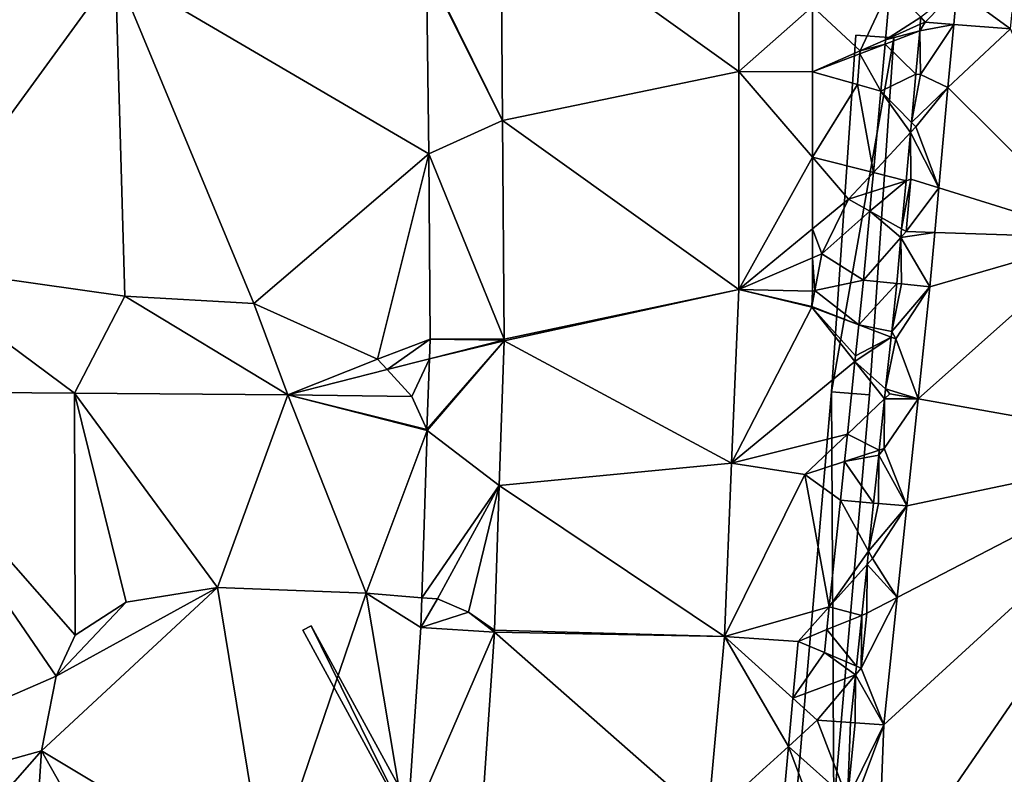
# Model space of a CAD drawing. Header units: inches. Extents: x 573046 to 573309, y 6670408 to 6670677.
# Tile 81 of 111: x 573178 to 573199, y 6670602 to 6670618. Entities that reach past the tile are written whole.
import ezdxf

# ---------------------------------------------------------------- set-up
doc = ezdxf.new("R2010")
doc.units = ezdxf.units.IN
doc.header["$MEASUREMENT"] = 0
for name, color, linetype in [('Objekter_Gjerde', 10, 'Continuous'), ('Objekter_Hekk', 10, 'Continuous'), ('Objekter_Mur', 10, 'Continuous'), ('Terreng_ortofoto', 10, 'Continuous'), ('Veg', 10, 'Continuous')]:
    doc.layers.add(name, color=color, linetype=linetype)

msp = doc.modelspace()

# ---------------------------------------------------------------- linework, layer by layer
at = {"layer": 'Terreng_ortofoto'}
for points in [[(573193.08, 6670621.73, 218.32), (573188.08, 6670620.73, 218.13), (573193.08, 6670617.145, 217.89)], [(573193.08, 6670621.73, 218.32), (573193.08, 6670617.145, 217.89), (573194.63, 6670618.508, 217.609)], [(573199.127, 6670621.469, 216.885), (573197.664, 6670618.864, 216.87), (573198.788, 6670618.036, 216.865)], [(573188.08, 6670620.73, 218.13), (573186.541, 6670619.305, 218), (573188.115, 6670616.115, 217.645)], [(573188.08, 6670620.73, 218.13), (573188.115, 6670616.115, 217.645), (573193.08, 6670617.145, 217.89)], [(573176.17, 6670620.16, 218), (573175.48, 6670613.09, 217), (573179.99, 6670619.27, 218)], [(573180.18, 6670612.42, 217), (573179.99, 6670619.27, 218), (573175.48, 6670613.09, 217)], [(573179.99, 6670619.27, 218), (573186.57, 6670615.412, 217.55), (573186.521, 6670619.304, 218)], [(573180.18, 6670612.42, 217), (573182.89, 6670612.27, 217), (573179.99, 6670619.27, 218)], [(573182.89, 6670612.27, 217), (573186.57, 6670615.412, 217.55), (573179.99, 6670619.27, 218)], [(573186.521, 6670619.304, 218), (573188.115, 6670616.115, 217.645), (573186.541, 6670619.305, 218)], [(573186.521, 6670619.304, 218), (573186.57, 6670615.412, 217.55), (573188.115, 6670616.115, 217.645)], [(573194.63, 6670618.508, 217.609), (573195.63, 6670617.576, 217), (573196.263, 6670618.919, 216.983)], [(573195.63, 6670617.576, 217), (573196.163, 6670617.811, 216.972), (573196.263, 6670618.919, 216.983)], [(573196.908, 6670618.281, 216.94), (573196.263, 6670618.919, 216.983), (573196.163, 6670617.811, 216.972)], [(573197, 6670618.181, 216.676), (573197.664, 6670618.864, 216.87), (573196.908, 6670618.281, 216.94)], [(573197, 6670618.181, 216.676), (573197.598, 6670618.132, 216.867), (573197.664, 6670618.864, 216.87)], [(573198.788, 6670618.036, 216.865), (573197.664, 6670618.864, 216.87), (573197.598, 6670618.132, 216.867)], [(573194.63, 6670618.508, 217.609), (573193.08, 6670617.145, 217.89), (573194.63, 6670617.135, 217.472)], [(573194.63, 6670618.508, 217.609), (573194.63, 6670617.135, 217.472), (573195.63, 6670617.576, 217)], [(573196.908, 6670618.281, 216.94), (573196.163, 6670617.811, 216.972), (573196.895, 6670618.134, 216.934)], [(573197, 6670618.181, 216.676), (573196.908, 6670618.281, 216.94), (573196.895, 6670618.134, 216.934)], [(573196.883, 6670617.999, 216.929), (573196.895, 6670618.134, 216.934), (573196.163, 6670617.811, 216.972)], [(573197, 6670618.181, 216.676), (573196.895, 6670618.134, 216.934), (573196.883, 6670617.999, 216.929)], [(573197, 6670618.181, 216.676), (573196.883, 6670617.999, 216.929), (573197.598, 6670618.132, 216.867)], [(573197.598, 6670618.132, 216.867), (573196.883, 6670617.999, 216.929), (573196.9, 6670617.08, 216.676)], [(573197.598, 6670618.132, 216.867), (573196.9, 6670617.08, 216.676), (573197.477, 6670616.805, 216.86)], [(573198.788, 6670618.036, 216.865), (573197.598, 6670618.132, 216.867), (573197.477, 6670616.805, 216.86)], [(573198.788, 6670618.036, 216.865), (573197.477, 6670616.805, 216.86), (573200.651, 6670613.647, 216.709)], [(573195.63, 6670617.576, 217), (573196.154, 6670617.72, 216.971), (573196.163, 6670617.811, 216.972)], [(573196.8, 6670617.089, 216.895), (573196.883, 6670617.999, 216.929), (573196.154, 6670617.72, 216.971)], [(573196.883, 6670617.999, 216.929), (573196.163, 6670617.811, 216.972), (573196.154, 6670617.72, 216.971)], [(573196.9, 6670617.08, 216.676), (573196.883, 6670617.999, 216.929), (573196.8, 6670617.089, 216.895)], [(573195.63, 6670617.576, 217), (573195.626, 6670617.517, 217), (573196.154, 6670617.72, 216.971)], [(573196.064, 6670616.73, 216.961), (573196.154, 6670617.72, 216.971), (573195.626, 6670617.517, 217)], [(573196.8, 6670617.089, 216.895), (573196.154, 6670617.72, 216.971), (573196.064, 6670616.73, 216.961)], [(573194.63, 6670617.135, 217.472), (573195.626, 6670617.517, 217), (573195.63, 6670617.576, 217)], [(573194.63, 6670617.135, 217.472), (573195.576, 6670616.868, 217), (573195.626, 6670617.517, 217)], [(573195.576, 6670616.868, 217), (573196.064, 6670616.73, 216.961), (573195.626, 6670617.517, 217)], [(573193.08, 6670612.56, 217.46), (573193.08, 6670617.145, 217.89), (573188.115, 6670616.115, 217.645)], [(573193.08, 6670612.56, 217.46), (573194.63, 6670615.343, 217.292), (573193.08, 6670617.145, 217.89)], [(573194.63, 6670617.135, 217.472), (573193.08, 6670617.145, 217.89), (573194.63, 6670615.343, 217.292)], [(573194.63, 6670617.135, 217.472), (573194.63, 6670615.343, 217.292), (573195.576, 6670616.868, 217)], [(573196.8, 6670617.089, 216.895), (573196.064, 6670616.73, 216.961), (573196.708, 6670616.074, 216.857)], [(573196.9, 6670617.08, 216.676), (573196.8, 6670617.089, 216.895), (573196.708, 6670616.074, 216.857)], [(573197.477, 6670616.805, 216.86), (573196.9, 6670617.08, 216.676), (573196.708, 6670616.074, 216.857)], [(573194.63, 6670615.343, 217.292), (573195.909, 6670615.02, 216.944), (573195.576, 6670616.868, 217)], [(573195.576, 6670616.868, 217), (573195.909, 6670615.02, 216.944), (573196.064, 6670616.73, 216.961)], [(573197.477, 6670616.805, 216.86), (573196.708, 6670616.074, 216.857), (573196.8, 6670615.98, 216.717)], [(573197.477, 6670616.805, 216.86), (573196.8, 6670615.98, 216.717), (573197.285, 6670614.697, 216.851)], [(573197.477, 6670616.805, 216.86), (573197.285, 6670614.697, 216.851), (573200.651, 6670613.647, 216.709)], [(573196.064, 6670616.73, 216.961), (573195.909, 6670615.02, 216.944), (573196.688, 6670615.86, 216.849)], [(573196.064, 6670616.73, 216.961), (573196.688, 6670615.86, 216.849), (573196.708, 6670616.074, 216.857)], [(573188.15, 6670611.52, 217.16), (573188.115, 6670616.115, 217.645), (573186.57, 6670615.412, 217.55)], [(573193.08, 6670612.56, 217.46), (573188.115, 6670616.115, 217.645), (573188.15, 6670611.52, 217.16)], [(573196.8, 6670615.98, 216.717), (573196.708, 6670616.074, 216.857), (573196.688, 6670615.86, 216.849)], [(573196.8, 6670615.98, 216.717), (573196.688, 6670615.86, 216.849), (573197.285, 6670614.697, 216.851)], [(573195.909, 6670615.02, 216.944), (573196.596, 6670614.847, 216.811), (573196.688, 6670615.86, 216.849)], [(573196.7, 6670614.88, 216.676), (573196.688, 6670615.86, 216.849), (573196.596, 6670614.847, 216.811)], [(573196.7, 6670614.88, 216.676), (573197.285, 6670614.697, 216.851), (573196.688, 6670615.86, 216.849)], [(573182.89, 6670612.27, 217), (573185.49, 6670611.1, 217), (573186.57, 6670615.412, 217.55)], [(573185.49, 6670611.1, 217), (573186.6, 6670611.52, 217.1), (573186.57, 6670615.412, 217.55)], [(573188.15, 6670611.52, 217.16), (573186.57, 6670615.412, 217.55), (573186.6, 6670611.52, 217.1)], [(573193.08, 6670612.56, 217.46), (573194.63, 6670613.835, 217.141), (573194.63, 6670615.343, 217.292)], [(573195.39, 6670614.46, 217), (573195.909, 6670615.02, 216.944), (573194.63, 6670615.343, 217.292)], [(573195.39, 6670614.46, 217), (573194.63, 6670615.343, 217.292), (573194.63, 6670613.835, 217.141)], [(573195.39, 6670614.46, 217), (573195.872, 6670614.615, 216.94), (573195.909, 6670615.02, 216.944)], [(573195.872, 6670614.615, 216.94), (573196.596, 6670614.847, 216.811), (573195.909, 6670615.02, 216.944)], [(573196.504, 6670613.834, 216.773), (573196.596, 6670614.847, 216.811), (573195.835, 6670614.21, 216.936)], [(573195.872, 6670614.615, 216.94), (573195.835, 6670614.21, 216.936), (573196.596, 6670614.847, 216.811)], [(573196.7, 6670614.88, 216.676), (573196.504, 6670613.834, 216.773), (573196.6, 6670613.78, 216.648)], [(573196.7, 6670614.88, 216.676), (573196.596, 6670614.847, 216.811), (573196.504, 6670613.834, 216.773)], [(573196.7, 6670614.88, 216.676), (573196.6, 6670613.78, 216.648), (573197.285, 6670614.697, 216.851)], [(573195.39, 6670614.46, 217), (573195.835, 6670614.21, 216.936), (573195.872, 6670614.615, 216.94)], [(573197.285, 6670614.697, 216.851), (573196.6, 6670613.78, 216.648), (573197.2, 6670613.76, 216.846)], [(573200.651, 6670613.647, 216.709), (573197.285, 6670614.697, 216.851), (573197.2, 6670613.76, 216.846)], [(573195.39, 6670614.46, 217), (573194.63, 6670613.835, 217.141), (573194.83, 6670613.31, 217)], [(573195.39, 6670614.46, 217), (573194.83, 6670613.31, 217), (573195.835, 6670614.21, 216.936)], [(573195.703, 6670612.757, 216.922), (573195.835, 6670614.21, 216.936), (573194.83, 6670613.31, 217)], [(573195.703, 6670612.757, 216.922), (573196.488, 6670613.652, 216.766), (573195.835, 6670614.21, 216.936)], [(573196.488, 6670613.652, 216.766), (573196.504, 6670613.834, 216.773), (573195.835, 6670614.21, 216.936)], [(573193.08, 6670612.56, 217.46), (573194.63, 6670613.224, 217.08), (573194.63, 6670613.835, 217.141)], [(573194.63, 6670613.835, 217.141), (573194.63, 6670613.224, 217.08), (573194.83, 6670613.31, 217)], [(573196.6, 6670613.78, 216.648), (573196.504, 6670613.834, 216.773), (573196.488, 6670613.652, 216.766)], [(573197.2, 6670613.76, 216.846), (573196.6, 6670613.78, 216.648), (573196.488, 6670613.652, 216.766)], [(573197.097, 6670612.621, 216.841), (573197.2, 6670613.76, 216.846), (573196.488, 6670613.652, 216.766)], [(573197.097, 6670612.621, 216.841), (573200.651, 6670613.647, 216.709), (573197.2, 6670613.76, 216.846)], [(573196.4, 6670612.689, 216.73), (573196.488, 6670613.652, 216.766), (573195.703, 6670612.757, 216.922)], [(573196.4, 6670612.689, 216.73), (573196.5, 6670612.679, 216.621), (573196.488, 6670613.652, 216.766)], [(573197.097, 6670612.621, 216.841), (573196.488, 6670613.652, 216.766), (573196.5, 6670612.679, 216.621)], [(573197.097, 6670612.621, 216.841), (573196.849, 6670610.266, 216.841), (573200.651, 6670613.647, 216.709)], [(573202.514, 6670609.258, 216.553), (573200.651, 6670613.647, 216.709), (573196.849, 6670610.266, 216.841)], [(573194.683, 6670612.539, 217), (573194.83, 6670613.31, 217), (573194.63, 6670613.224, 217.08)], [(573195.703, 6670612.757, 216.922), (573194.83, 6670613.31, 217), (573194.683, 6670612.539, 217)], [(573174.64, 6670610.42, 216.36), (573179.125, 6670610.385, 216.61), (573175.48, 6670613.09, 217)], [(573180.18, 6670612.42, 217), (573175.48, 6670613.09, 217), (573179.125, 6670610.385, 216.61)], [(573194.63, 6670612.528, 217.011), (573194.63, 6670613.224, 217.08), (573193.08, 6670612.56, 217.46)], [(573194.63, 6670612.528, 217.011), (573194.683, 6670612.539, 217), (573194.63, 6670613.224, 217.08)], [(573195.703, 6670612.757, 216.922), (573194.683, 6670612.539, 217), (573195.604, 6670611.816, 216.917)], [(573196.4, 6670612.689, 216.73), (573195.703, 6670612.757, 216.922), (573195.604, 6670611.816, 216.917)], [(573196.4, 6670612.689, 216.73), (573195.604, 6670611.816, 216.917), (573196.294, 6670611.679, 216.707)], [(573196.4, 6670612.689, 216.73), (573196.294, 6670611.679, 216.707), (573196.5, 6670612.679, 216.621)], [(573197.097, 6670612.621, 216.841), (573196.5, 6670612.679, 216.621), (573196.294, 6670611.679, 216.707)], [(573193.08, 6670612.56, 217.46), (573188.15, 6670611.52, 217.16), (573188.149, 6670611.48, 217.16)], [(573193.08, 6670612.56, 217.46), (573188.149, 6670611.48, 217.16), (573192.93, 6670608.915, 217.145)], [(573194.616, 6670612.187, 217), (573193.08, 6670612.56, 217.46), (573192.93, 6670608.915, 217.145)], [(573194.63, 6670612.528, 217.011), (573193.08, 6670612.56, 217.46), (573194.62, 6670612.206, 217.001)], [(573194.62, 6670612.206, 217.001), (573193.08, 6670612.56, 217.46), (573194.616, 6670612.187, 217)], [(573194.63, 6670612.528, 217.011), (573194.62, 6670612.206, 217.001), (573194.683, 6670612.539, 217)], [(573194.683, 6670612.539, 217), (573194.62, 6670612.206, 217.001), (573195.604, 6670611.816, 216.917)], [(573197.097, 6670612.621, 216.841), (573196.294, 6670611.679, 216.707), (573196.378, 6670611.525, 216.594)], [(573197.097, 6670612.621, 216.841), (573196.378, 6670611.525, 216.594), (573196.849, 6670610.266, 216.841)], [(573180.18, 6670612.42, 217), (573179.125, 6670610.385, 216.61), (573183.61, 6670610.35, 216.86)], [(573180.18, 6670612.42, 217), (573183.61, 6670610.35, 216.86), (573182.89, 6670612.27, 217)], [(573182.89, 6670612.27, 217), (573183.61, 6670610.35, 216.86), (573185.49, 6670611.1, 217)], [(573194.616, 6670612.187, 217), (573192.93, 6670608.915, 217.145), (573195.523, 6670611.047, 216.913)], [(573194.62, 6670612.206, 217.001), (573194.616, 6670612.187, 217), (573195.604, 6670611.816, 216.917)], [(573194.616, 6670612.187, 217), (573195.523, 6670611.047, 216.913), (573195.536, 6670611.169, 216.914)], [(573194.616, 6670612.187, 217), (573195.536, 6670611.169, 216.914), (573195.604, 6670611.816, 216.917)], [(573195.604, 6670611.816, 216.917), (573195.536, 6670611.169, 216.914), (573196.281, 6670611.561, 216.704)], [(573195.604, 6670611.816, 216.917), (573196.281, 6670611.561, 216.704), (573196.294, 6670611.679, 216.707)], [(573196.378, 6670611.525, 216.594), (573196.294, 6670611.679, 216.707), (573196.281, 6670611.561, 216.704)], [(573185.49, 6670611.1, 217), (573185.693, 6670610.878, 217), (573186.6, 6670611.52, 217.1)], [(573185.693, 6670610.878, 217), (573186.586, 6670611.104, 217.058), (573186.6, 6670611.52, 217.1)], [(573186.586, 6670611.104, 217.058), (573186.529, 6670609.621, 217), (573188.149, 6670611.48, 217.16)], [(573188.149, 6670611.48, 217.16), (573186.529, 6670609.621, 217), (573186.537, 6670609.602, 217)], [(573188.149, 6670611.48, 217.16), (573186.537, 6670609.602, 217), (573188.05, 6670608.44, 216.965)], [(573186.6, 6670611.52, 217.1), (573186.586, 6670611.104, 217.058), (573188.131, 6670611.495, 217.16)], [(573186.586, 6670611.104, 217.058), (573188.149, 6670611.48, 217.16), (573188.131, 6670611.495, 217.16)], [(573188.15, 6670611.52, 217.16), (573186.6, 6670611.52, 217.1), (573188.131, 6670611.495, 217.16)], [(573188.149, 6670611.48, 217.16), (573188.05, 6670608.44, 216.965), (573192.93, 6670608.915, 217.145)], [(573188.15, 6670611.52, 217.16), (573188.131, 6670611.495, 217.16), (573188.149, 6670611.48, 217.16)], [(573196.167, 6670610.471, 216.68), (573196.281, 6670611.561, 216.704), (573195.523, 6670611.047, 216.913)], [(573196.281, 6670611.561, 216.704), (573195.536, 6670611.169, 216.914), (573195.523, 6670611.047, 216.913)], [(573196.167, 6670610.471, 216.68), (573196.378, 6670611.525, 216.594), (573196.281, 6670611.561, 216.704)], [(573196.167, 6670610.471, 216.68), (573196.849, 6670610.266, 216.841), (573196.378, 6670611.525, 216.594)], [(573185.49, 6670611.1, 217), (573183.61, 6670610.35, 216.86), (573185.693, 6670610.878, 217)], [(573185.693, 6670610.878, 217), (573186.21, 6670610.31, 217), (573186.586, 6670611.104, 217.058)], [(573186.21, 6670610.31, 217), (573186.529, 6670609.621, 217), (573186.586, 6670611.104, 217.058)], [(573195.363, 6670609.524, 216.905), (573195.523, 6670611.047, 216.913), (573192.93, 6670608.915, 217.145)], [(573195.363, 6670609.524, 216.905), (573196.145, 6670610.266, 216.675), (573195.523, 6670611.047, 216.913)], [(573196.167, 6670610.471, 216.68), (573195.523, 6670611.047, 216.913), (573196.145, 6670610.266, 216.675)], [(573185.693, 6670610.878, 217), (573183.61, 6670610.35, 216.86), (573186.21, 6670610.31, 217)], [(573169.31, 6670600.33, 216), (573178.74, 6670604.44, 216.13), (573174.64, 6670610.42, 216.36)], [(573174.64, 6670610.42, 216.36), (573179.14, 6670605.3, 216.17), (573179.125, 6670610.385, 216.61)], [(573178.74, 6670604.44, 216.13), (573179.14, 6670605.3, 216.17), (573174.64, 6670610.42, 216.36)], [(573179.125, 6670610.385, 216.61), (573179.14, 6670605.3, 216.17), (573180.21, 6670605.99, 216.32)], [(573179.125, 6670610.385, 216.61), (573180.21, 6670605.99, 216.32), (573182.13, 6670606.3, 216.64)], [(573179.125, 6670610.385, 216.61), (573182.13, 6670606.3, 216.64), (573183.61, 6670610.35, 216.86)], [(573196.257, 6670610.372, 216.566), (573196.167, 6670610.471, 216.68), (573196.145, 6670610.266, 216.675)], [(573196.257, 6670610.372, 216.566), (573196.145, 6670610.266, 216.675), (573196.849, 6670610.266, 216.841)], [(573196.257, 6670610.372, 216.566), (573196.849, 6670610.266, 216.841), (573196.167, 6670610.471, 216.68)], [(573183.61, 6670610.35, 216.86), (573182.13, 6670606.3, 216.64), (573185.25, 6670606.18, 216.76)], [(573183.61, 6670610.35, 216.86), (573185.25, 6670606.18, 216.76), (573186.537, 6670609.602, 217)], [(573183.61, 6670610.35, 216.86), (573186.537, 6670609.602, 217), (573186.529, 6670609.621, 217)], [(573183.61, 6670610.35, 216.86), (573186.529, 6670609.621, 217), (573186.21, 6670610.31, 217)], [(573195.363, 6670609.524, 216.905), (573196.032, 6670609.184, 216.65), (573196.145, 6670610.266, 216.675)], [(573196.136, 6670609.218, 216.539), (573196.145, 6670610.266, 216.675), (573196.032, 6670609.184, 216.65)], [(573196.613, 6670608.016, 216.842), (573196.849, 6670610.266, 216.841), (573196.136, 6670609.218, 216.539)], [(573196.849, 6670610.266, 216.841), (573196.145, 6670610.266, 216.675), (573196.136, 6670609.218, 216.539)], [(573202.514, 6670609.258, 216.553), (573196.849, 6670610.266, 216.841), (573196.613, 6670608.016, 216.842)], [(573185.25, 6670606.18, 216.76), (573186.422, 6670606.086, 216.768), (573186.537, 6670609.602, 217)], [(573186.537, 6670609.602, 217), (573186.422, 6670606.086, 216.768), (573188.05, 6670608.44, 216.965)], [(573194.472, 6670608.677, 216.987), (573195.363, 6670609.524, 216.905), (573192.93, 6670608.915, 217.145)], [(573194.472, 6670608.677, 216.987), (573195.303, 6670608.947, 216.902), (573195.363, 6670609.524, 216.905)], [(573195.363, 6670609.524, 216.905), (573195.303, 6670608.947, 216.902), (573196.032, 6670609.184, 216.65)], [(573196.021, 6670609.083, 216.648), (573196.032, 6670609.184, 216.65), (573195.303, 6670608.947, 216.902)], [(573202.514, 6670609.258, 216.553), (573196.129, 6670603.411, 216.842), (573195.99, 6670599.753, 216.676)], [(573213.089, 6670602.087, 216.46), (573202.514, 6670609.258, 216.553), (573195.99, 6670599.753, 216.676)], [(573196.613, 6670608.016, 216.842), (573196.136, 6670609.218, 216.539), (573196.021, 6670609.083, 216.648)], [(573196.136, 6670609.218, 216.539), (573196.032, 6670609.184, 216.65), (573196.021, 6670609.083, 216.648)], [(573202.514, 6670609.258, 216.553), (573196.41, 6670606.089, 216.842), (573196.129, 6670603.411, 216.842)], [(573202.514, 6670609.258, 216.553), (573196.613, 6670608.016, 216.842), (573196.41, 6670606.089, 216.842)], [(573188.05, 6670608.44, 216.965), (573192.78, 6670605.27, 216.83), (573192.93, 6670608.915, 217.145)], [(573194.472, 6670608.677, 216.987), (573192.93, 6670608.915, 217.145), (573192.78, 6670605.27, 216.83)], [(573194.472, 6670608.677, 216.987), (573195.217, 6670608.134, 216.898), (573195.303, 6670608.947, 216.902)], [(573195.217, 6670608.134, 216.898), (573195.915, 6670608.075, 216.625), (573195.303, 6670608.947, 216.902)], [(573196.021, 6670609.083, 216.648), (573195.303, 6670608.947, 216.902), (573195.915, 6670608.075, 216.625)], [(573196.014, 6670608.065, 216.511), (573196.021, 6670609.083, 216.648), (573195.915, 6670608.075, 216.625)], [(573196.613, 6670608.016, 216.842), (573196.021, 6670609.083, 216.648), (573196.014, 6670608.065, 216.511)], [(573194.472, 6670608.677, 216.987), (573192.78, 6670605.27, 216.83), (573194.982, 6670605.897, 216.887)], [(573194.472, 6670608.677, 216.987), (573194.982, 6670605.897, 216.887), (573195.217, 6670608.134, 216.898)], [(573188.05, 6670608.44, 216.965), (573186.422, 6670606.086, 216.768), (573186.75, 6670606.06, 216.77)], [(573188.05, 6670608.44, 216.965), (573186.75, 6670606.06, 216.77), (573187.4, 6670605.78, 216.77)], [(573188.05, 6670608.44, 216.965), (573187.4, 6670605.78, 216.77), (573187.951, 6670605.4, 216.77)], [(573188.05, 6670608.44, 216.965), (573187.951, 6670605.4, 216.77), (573192.78, 6670605.27, 216.83)], [(573195.217, 6670608.134, 216.898), (573194.982, 6670605.897, 216.887), (573195.809, 6670607.064, 216.602)], [(573195.217, 6670608.134, 216.898), (573195.809, 6670607.064, 216.602), (573195.915, 6670608.075, 216.625)], [(573196.014, 6670608.065, 216.511), (573195.915, 6670608.075, 216.625), (573195.809, 6670607.064, 216.602)], [(573196.613, 6670608.016, 216.842), (573196.014, 6670608.065, 216.511), (573195.809, 6670607.064, 216.602)], [(573196.613, 6670608.016, 216.842), (573195.809, 6670607.064, 216.602), (573195.893, 6670606.911, 216.484)], [(573196.613, 6670608.016, 216.842), (573195.893, 6670606.911, 216.484), (573196.41, 6670606.089, 216.842)], [(573194.982, 6670605.897, 216.887), (573195.779, 6670606.784, 216.596), (573195.809, 6670607.064, 216.602)], [(573195.893, 6670606.911, 216.484), (573195.809, 6670607.064, 216.602), (573195.779, 6670606.784, 216.596)], [(573196.41, 6670606.089, 216.842), (573195.893, 6670606.911, 216.484), (573195.779, 6670606.784, 216.596)], [(573194.982, 6670605.897, 216.887), (573195.667, 6670605.715, 216.571), (573195.779, 6670606.784, 216.596)], [(573195.772, 6670605.758, 216.463), (573195.779, 6670606.784, 216.596), (573195.667, 6670605.715, 216.571)], [(573195.772, 6670605.758, 216.463), (573196.41, 6670606.089, 216.842), (573195.779, 6670606.784, 216.596)], [(573178.43, 6670602.87, 216.17), (573183.16, 6670600.03, 216), (573182.13, 6670606.3, 216.64)], [(573178.43, 6670602.87, 216.17), (573182.13, 6670606.3, 216.64), (573178.74, 6670604.44, 216.13)], [(573178.74, 6670604.44, 216.13), (573182.13, 6670606.3, 216.64), (573180.21, 6670605.99, 216.32)], [(573183.16, 6670600.03, 216), (573185.25, 6670606.18, 216.76), (573182.13, 6670606.3, 216.64)], [(573186.105, 6670601.106, 216.447), (573185.25, 6670606.18, 216.76), (573183.16, 6670600.03, 216)], [(573186.105, 6670601.106, 216.447), (573186.402, 6670605.458, 216.719), (573185.25, 6670606.18, 216.76)], [(573185.25, 6670606.18, 216.76), (573186.402, 6670605.458, 216.719), (573186.422, 6670606.086, 216.768)], [(573186.75, 6670606.06, 216.77), (573186.422, 6670606.086, 216.768), (573186.402, 6670605.458, 216.719)], [(573186.75, 6670606.06, 216.77), (573186.402, 6670605.458, 216.719), (573187.4, 6670605.78, 216.77)], [(573196.129, 6670603.411, 216.842), (573196.41, 6670606.089, 216.842), (573195.651, 6670604.604, 216.427)], [(573195.651, 6670604.604, 216.427), (573196.41, 6670606.089, 216.842), (573195.772, 6670605.758, 216.463)], [(573178.74, 6670604.44, 216.13), (573180.21, 6670605.99, 216.32), (573179.14, 6670605.3, 216.17)], [(573194.327, 6670605.168, 216.973), (573194.982, 6670605.897, 216.887), (573192.78, 6670605.27, 216.83)], [(573194.327, 6670605.168, 216.973), (573194.931, 6670605.415, 216.884), (573194.982, 6670605.897, 216.887)], [(573194.982, 6670605.897, 216.887), (573194.931, 6670605.415, 216.884), (573195.667, 6670605.715, 216.571)], [(573187.4, 6670605.78, 216.77), (573186.402, 6670605.458, 216.719), (573187.949, 6670605.36, 216.77)], [(573187.4, 6670605.78, 216.77), (573187.949, 6670605.36, 216.77), (573187.934, 6670605.392, 216.77)], [(573187.4, 6670605.78, 216.77), (573187.934, 6670605.392, 216.77), (573187.951, 6670605.4, 216.77)], [(573195.554, 6670604.645, 216.547), (573195.667, 6670605.715, 216.571), (573194.931, 6670605.415, 216.884)], [(573195.651, 6670604.604, 216.427), (573195.667, 6670605.715, 216.571), (573195.554, 6670604.645, 216.547)], [(573195.651, 6670604.604, 216.427), (573195.772, 6670605.758, 216.463), (573195.667, 6670605.715, 216.571)], [(573186.105, 6670601.106, 216.447), (573187.949, 6670605.36, 216.77), (573186.402, 6670605.458, 216.719)], [(573187.951, 6670605.4, 216.77), (573187.934, 6670605.392, 216.77), (573187.949, 6670605.36, 216.77)], [(573187.951, 6670605.4, 216.77), (573187.949, 6670605.36, 216.77), (573192.78, 6670605.27, 216.83)], [(573194.327, 6670605.168, 216.973), (573194.881, 6670604.932, 216.882), (573194.931, 6670605.415, 216.884)], [(573195.554, 6670604.645, 216.547), (573194.931, 6670605.415, 216.884), (573194.881, 6670604.932, 216.882)], [(573186.105, 6670601.106, 216.447), (573187.65, 6670600.975, 216.64), (573187.949, 6670605.36, 216.77)], [(573192.43, 6670601.42, 216.715), (573187.949, 6670605.36, 216.77), (573187.65, 6670600.975, 216.64)], [(573192.43, 6670601.42, 216.715), (573192.78, 6670605.27, 216.83), (573187.949, 6670605.36, 216.77)], [(573194.127, 6670602.961, 216.866), (573192.78, 6670605.27, 216.83), (573192.43, 6670601.42, 216.715)], [(573194.219, 6670603.973, 216.915), (573192.78, 6670605.27, 216.83), (573194.127, 6670602.961, 216.866)], [(573194.219, 6670603.973, 216.915), (573194.327, 6670605.168, 216.973), (573192.78, 6670605.27, 216.83)], [(573194.219, 6670603.973, 216.915), (573194.881, 6670604.932, 216.882), (573194.327, 6670605.168, 216.973)], [(573194.219, 6670603.973, 216.915), (573195.536, 6670604.467, 216.543), (573194.881, 6670604.932, 216.882)], [(573195.554, 6670604.645, 216.547), (573194.881, 6670604.932, 216.882), (573195.536, 6670604.467, 216.543)], [(573195.651, 6670604.604, 216.427), (573195.554, 6670604.645, 216.547), (573195.536, 6670604.467, 216.543)], [(573196.129, 6670603.411, 216.842), (573195.651, 6670604.604, 216.427), (573195.536, 6670604.467, 216.543)], [(573169.31, 6670600.33, 216), (573178.43, 6670602.87, 216.17), (573178.74, 6670604.44, 216.13)], [(573194.731, 6670603.511, 216.874), (573195.536, 6670604.467, 216.543), (573194.219, 6670603.973, 216.915)], [(573195.43, 6670603.461, 216.52), (573195.536, 6670604.467, 216.543), (573194.731, 6670603.511, 216.874)], [(573195.43, 6670603.461, 216.52), (573195.53, 6670603.454, 216.377), (573195.536, 6670604.467, 216.543)], [(573196.129, 6670603.411, 216.842), (573195.536, 6670604.467, 216.543), (573195.53, 6670603.454, 216.377)], [(573194.731, 6670603.511, 216.874), (573194.219, 6670603.973, 216.915), (573194.127, 6670602.961, 216.866)], [(573194.731, 6670603.511, 216.874), (573194.127, 6670602.961, 216.866), (573195.369, 6670601.849, 216.555)], [(573195.43, 6670603.461, 216.52), (573194.731, 6670603.511, 216.874), (573195.369, 6670601.849, 216.555)], [(573195.43, 6670603.461, 216.52), (573195.369, 6670601.849, 216.555), (573195.53, 6670603.454, 216.377)], [(573196.129, 6670603.411, 216.842), (573195.53, 6670603.454, 216.377), (573195.369, 6670601.849, 216.555)], [(573196.129, 6670603.411, 216.842), (573195.369, 6670601.849, 216.555), (573195.46, 6670601.612, 216.456)], [(573196.129, 6670603.411, 216.842), (573195.46, 6670601.612, 216.456), (573195.99, 6670599.753, 216.676)], [(573194.127, 6670602.961, 216.866), (573192.43, 6670601.42, 216.715), (573193.973, 6670601.273, 216.783)], [(573194.127, 6670602.961, 216.866), (573193.973, 6670601.273, 216.783), (573194.657, 6670601.556, 216.783)], [(573194.127, 6670602.961, 216.866), (573194.657, 6670601.556, 216.783), (573195.369, 6670601.849, 216.555)], [(573169.31, 6670600.33, 216), (573175.2, 6670599.2, 216), (573178.43, 6670602.87, 216.17)], [(573178.43, 6670602.87, 216.17), (573175.2, 6670599.2, 216), (573178.321, 6670601.15, 216.17)], [(573178.43, 6670602.87, 216.17), (573178.321, 6670601.15, 216.17), (573180.214, 6670599.723, 216)], [(573178.43, 6670602.87, 216.17), (573180.214, 6670599.723, 216), (573183.16, 6670600.03, 216)]]:
    msp.add_3dface(points, dxfattribs=at)
at = {"layer": 'Veg', "color": 7}
for points in [[(573188.08, 6670620.73, 218.13), (573193.08, 6670617.145, 217.89), (573193.08, 6670621.73, 218.32)], [(573188.115, 6670616.115, 217.645), (573193.08, 6670617.145, 217.89), (573188.08, 6670620.73, 218.13)], [(573188.115, 6670616.115, 217.645), (573193.08, 6670612.56, 217.46), (573193.08, 6670617.145, 217.89)], [(573188.15, 6670611.52, 217.16), (573193.08, 6670612.56, 217.46), (573188.115, 6670616.115, 217.645)], [(573188.15, 6670611.52, 217.16), (573188.149, 6670611.48, 217.16), (573193.08, 6670612.56, 217.46)], [(573188.149, 6670611.48, 217.16), (573192.93, 6670608.915, 217.145), (573193.08, 6670612.56, 217.46)], [(573188.05, 6670608.44, 216.965), (573192.93, 6670608.915, 217.145), (573188.149, 6670611.48, 217.16)], [(573188.05, 6670608.44, 216.965), (573192.78, 6670605.27, 216.83), (573192.93, 6670608.915, 217.145)], [(573187.951, 6670605.4, 216.77), (573192.78, 6670605.27, 216.83), (573188.05, 6670608.44, 216.965)], [(573187.949, 6670605.36, 216.77), (573192.78, 6670605.27, 216.83), (573187.951, 6670605.4, 216.77)], [(573187.65, 6670600.975, 216.64), (573192.43, 6670601.42, 216.715), (573187.949, 6670605.36, 216.77)], [(573192.43, 6670601.42, 216.715), (573192.78, 6670605.27, 216.83), (573187.949, 6670605.36, 216.77)]]:
    msp.add_3dface(points, dxfattribs=at)

# ---------------------------------------------------------------- meshes
at = {"layer": 'Objekter_Gjerde', "color": 24, "true_color": 0xaa170d}
mesh = msp.add_polyface(dxfattribs=at)
corners = [(573186.194, 6670601.236, 217.08), (573184.098, 6670605.497, 217.03), (573183.922, 6670605.401, 217.03), (573186.406, 6670601.264, 217.08), (573182.167, 6670583.253, 215.91), (573176.398, 6670564.818, 215.47), (573143.619, 6670567.719, 213.45), (573143.601, 6670567.519, 213.45), (573176.542, 6670564.604, 215.47), (573181.973, 6670583.305, 215.91), (573186.194, 6670601.236, 216.463), (573184.098, 6670605.497, 216.636), (573183.922, 6670605.401, 216.618), (573186.406, 6670601.264, 216.487), (573182.167, 6670583.253, 215.733), (573176.398, 6670564.818, 215.206), (573143.619, 6670567.719, 212.447), (573143.601, 6670567.519, 212.432), (573176.542, 6670564.604, 215.306), (573181.973, 6670583.305, 215.701)]
mesh.append_faces([[corners[k] for k in face] for face in [(7, 6, 16), (7, 16, 17), (7, 6, 16), (7, 16, 17), (8, 7, 18), (7, 17, 18), (8, 7, 18), (7, 17, 18), (6, 5, 15), (6, 15, 16), (6, 5, 15), (6, 15, 16), (5, 9, 19), (5, 19, 15), (5, 9, 19), (5, 19, 15), (4, 8, 14), (8, 18, 14), (4, 8, 14), (8, 18, 14), (9, 0, 10), (9, 10, 19), (9, 0, 10), (9, 10, 19), (3, 4, 13), (4, 14, 13), (3, 4, 13), (4, 14, 13), (0, 2, 12), (0, 12, 10), (0, 2, 12), (0, 12, 10), (1, 3, 11), (3, 13, 11), (1, 3, 11), (3, 13, 11), (2, 1, 11), (2, 11, 12), (2, 1, 11), (2, 11, 12), (15, 17, 18), (10, 19, 14), (14, 19, 15), (14, 15, 18), (15, 16, 17), (13, 10, 14), (13, 11, 10), (10, 11, 12), (5, 7, 8), (0, 9, 4), (4, 9, 5), (4, 5, 8), (5, 6, 7), (3, 0, 4), (3, 1, 0), (0, 1, 2)]], dxfattribs={"color": 25})
mesh = msp.add_polyface(dxfattribs=at)
corners = [(573186.194, 6670601.236, 217.08), (573184.098, 6670605.497, 217.03), (573183.922, 6670605.401, 217.03), (573186.406, 6670601.264, 217.08), (573182.167, 6670583.253, 215.91), (573176.398, 6670564.818, 215.47), (573143.619, 6670567.719, 213.45), (573143.601, 6670567.519, 213.45), (573176.542, 6670564.604, 215.47), (573181.973, 6670583.305, 215.91), (573186.194, 6670601.236, 216.463), (573184.098, 6670605.497, 216.636), (573183.922, 6670605.401, 216.618), (573186.406, 6670601.264, 216.487), (573182.167, 6670583.253, 215.733), (573176.398, 6670564.818, 215.206), (573143.619, 6670567.719, 212.447), (573143.601, 6670567.519, 212.432), (573176.542, 6670564.604, 215.306), (573181.973, 6670583.305, 215.701)]
mesh.append_faces([[corners[k] for k in face] for face in [(7, 6, 16), (7, 16, 17), (7, 6, 16), (7, 16, 17), (8, 7, 18), (7, 17, 18), (8, 7, 18), (7, 17, 18), (6, 5, 15), (6, 15, 16), (6, 5, 15), (6, 15, 16), (5, 9, 19), (5, 19, 15), (5, 9, 19), (5, 19, 15), (4, 8, 14), (8, 18, 14), (4, 8, 14), (8, 18, 14), (9, 0, 10), (9, 10, 19), (9, 0, 10), (9, 10, 19), (3, 4, 13), (4, 14, 13), (3, 4, 13), (4, 14, 13), (0, 2, 12), (0, 12, 10), (0, 2, 12), (0, 12, 10), (1, 3, 11), (3, 13, 11), (1, 3, 11), (3, 13, 11), (2, 1, 11), (2, 11, 12), (2, 1, 11), (2, 11, 12), (15, 17, 18), (10, 19, 14), (14, 19, 15), (14, 15, 18), (15, 16, 17), (13, 10, 14), (13, 11, 10), (10, 11, 12), (5, 7, 8), (0, 9, 4), (4, 9, 5), (4, 5, 8), (5, 6, 7), (3, 0, 4), (3, 1, 0), (0, 1, 2)]])
at = {"layer": 'Objekter_Hekk', "color": 24, "true_color": 0xaa170d}
mesh = msp.add_polyface(dxfattribs=at)
corners = [(573196.339, 6670617.853, 218), (573195.541, 6670617.907, 218), (573195.031, 6670610.411, 217.92), (573195.829, 6670610.349, 217.92), (573194.2, 6670597.207, 217.62), (573194.1, 6670592.128, 217.84), (573194.9, 6670592.112, 217.84), (573195, 6670597.193, 217.62), (573194.28, 6670601.731, 217.69), (573195.08, 6670601.689, 217.69), (573196.339, 6670617.853, 216.962), (573195.541, 6670617.907, 217.034), (573195.031, 6670610.411, 216.945), (573195.829, 6670610.349, 216.79), (573194.2, 6670597.207, 216.617), (573194.1, 6670592.128, 216.5), (573194.9, 6670592.112, 216.537), (573195, 6670597.193, 216.609), (573194.28, 6670601.731, 216.799), (573195.08, 6670601.689, 216.644)]
mesh.append_faces([[corners[k] for k in face] for face in [(9, 7, 19), (7, 17, 19), (9, 7, 19), (7, 17, 19), (4, 8, 18), (4, 18, 14), (4, 8, 18), (4, 18, 14), (6, 5, 16), (5, 15, 16), (5, 4, 15), (4, 14, 15), (6, 5, 16), (5, 15, 16), (5, 4, 15), (4, 14, 15), (7, 6, 16), (7, 16, 17), (7, 6, 16), (7, 16, 17), (3, 9, 13), (9, 19, 13), (3, 9, 13), (9, 19, 13), (8, 2, 12), (8, 12, 18), (8, 2, 12), (8, 12, 18), (0, 3, 10), (3, 13, 10), (0, 3, 10), (3, 13, 10), (2, 1, 11), (2, 11, 12), (2, 1, 11), (2, 11, 12), (1, 0, 11), (0, 10, 11), (1, 0, 11), (0, 10, 11), (19, 18, 14), (19, 14, 17), (12, 19, 13), (12, 18, 19), (17, 14, 16), (14, 15, 16), (12, 13, 10), (10, 11, 12), (9, 8, 4), (9, 4, 7), (2, 9, 3), (2, 8, 9), (7, 4, 6), (4, 5, 6), (2, 3, 0), (0, 1, 2)]], dxfattribs={"color": 84})
mesh = msp.add_polyface(dxfattribs=at)
corners = [(573196.339, 6670617.853, 218), (573195.541, 6670617.907, 218), (573195.031, 6670610.411, 217.92), (573195.829, 6670610.349, 217.92), (573194.2, 6670597.207, 217.62), (573194.1, 6670592.128, 217.84), (573194.9, 6670592.112, 217.84), (573195, 6670597.193, 217.62), (573194.28, 6670601.731, 217.69), (573195.08, 6670601.689, 217.69), (573196.339, 6670617.853, 216.962), (573195.541, 6670617.907, 217.034), (573195.031, 6670610.411, 216.945), (573195.829, 6670610.349, 216.79), (573194.2, 6670597.207, 216.617), (573194.1, 6670592.128, 216.5), (573194.9, 6670592.112, 216.537), (573195, 6670597.193, 216.609), (573194.28, 6670601.731, 216.799), (573195.08, 6670601.689, 216.644)]
mesh.append_faces([[corners[k] for k in face] for face in [(9, 7, 19), (7, 17, 19), (9, 7, 19), (7, 17, 19), (4, 8, 18), (4, 18, 14), (4, 8, 18), (4, 18, 14), (6, 5, 16), (5, 15, 16), (5, 4, 15), (4, 14, 15), (6, 5, 16), (5, 15, 16), (5, 4, 15), (4, 14, 15), (7, 6, 16), (7, 16, 17), (7, 6, 16), (7, 16, 17), (3, 9, 13), (9, 19, 13), (3, 9, 13), (9, 19, 13), (8, 2, 12), (8, 12, 18), (8, 2, 12), (8, 12, 18), (0, 3, 10), (3, 13, 10), (0, 3, 10), (3, 13, 10), (2, 1, 11), (2, 11, 12), (2, 1, 11), (2, 11, 12), (1, 0, 11), (0, 10, 11), (1, 0, 11), (0, 10, 11), (19, 18, 14), (19, 14, 17), (12, 19, 13), (12, 18, 19), (17, 14, 16), (14, 15, 16), (12, 13, 10), (10, 11, 12), (9, 8, 4), (9, 4, 7), (2, 9, 3), (2, 8, 9), (7, 4, 6), (4, 5, 6), (2, 3, 0), (0, 1, 2)]])
at = {"layer": 'Objekter_Mur', "color": 24, "true_color": 0xaa170d}
mesh = msp.add_polyface(dxfattribs=at)
corners = [(573175.494, 6670634.688, 219.255), (573176.783, 6670634.982, 218.255), (573175.494, 6670634.688, 218.255), (573176.783, 6670634.982, 219.255), (573176.92, 6670634.381, 219.255), (573176.92, 6670634.381, 218.255), (573175.63, 6670634.09, 219.255), (573175.63, 6670634.09, 218.255), (573176.783, 6670634.982, 219.44), (573175.494, 6670634.688, 219.44), (573175.494, 6670634.688, 218.44), (573229.31, 6670508.859, 226.51), (573229.25, 6670509.592, 226.51), (573229.25, 6670509.592, 225.51), (573229.31, 6670508.859, 225.51), (573229.25, 6670509.592, 226.693), (573229.186, 6670510.38, 226.693), (573229.186, 6670510.38, 225.693), (573229.25, 6670509.592, 225.693), (573229.186, 6670510.38, 226.892), (573229.122, 6670511.167, 226.892), (573229.122, 6670511.167, 225.892), (573229.186, 6670510.38, 225.892), (573229.122, 6670511.167, 227.09), (573229.058, 6670511.955, 227.09), (573229.058, 6670511.955, 226.09), (573229.122, 6670511.167, 226.09), (573230.619, 6670512.037, 226.09), (573230.619, 6670512.037, 227.274), (573229.058, 6670511.955, 227.274), (573229.058, 6670511.955, 226.274), (573229.003, 6670512.625, 227.274), (573229.003, 6670512.625, 226.274), (573230.605, 6670512.709, 226.274), (573230.605, 6670512.709, 227.392), (573229.003, 6670512.625, 227.392), (573229.003, 6670512.625, 226.392), (573228.98, 6670512.91, 227.392), (573228.98, 6670512.91, 226.392), (573230.6, 6670512.93, 226.392), (573230.6, 6670512.93, 227.392)]
mesh.append_faces([[corners[k] for k in face] for face in [(0, 1, 2), (3, 4, 5), (3, 5, 1), (4, 6, 7), (4, 7, 5), (6, 0, 2), (6, 2, 7), (0, 1, 2), (3, 4, 5), (3, 5, 1), (4, 6, 7), (4, 7, 5), (6, 0, 2), (6, 2, 7), (8, 9, 10), (8, 9, 10), (11, 12, 13), (11, 13, 14), (11, 12, 13), (11, 13, 14), (15, 16, 17), (15, 17, 18), (15, 16, 17), (15, 17, 18), (19, 20, 21), (19, 21, 22), (19, 20, 21), (19, 21, 22), (23, 24, 25), (23, 25, 26), (24, 27, 25), (23, 24, 25), (23, 25, 26), (24, 27, 25), (28, 29, 30), (29, 31, 32), (29, 32, 30), (31, 33, 32), (28, 29, 30), (29, 31, 32), (29, 32, 30), (31, 33, 32), (34, 35, 36), (35, 37, 38), (35, 38, 36), (37, 39, 38), (34, 35, 36), (35, 37, 38), (35, 38, 36), (37, 39, 38), (40, 37, 35), (0, 6, 3), (6, 4, 3), (28, 31, 29)]], dxfattribs={"color": 254})
mesh = msp.add_polyface(dxfattribs=at)
corners = [(573175.494, 6670634.688, 219.255), (573176.783, 6670634.982, 218.255), (573175.494, 6670634.688, 218.255), (573176.783, 6670634.982, 219.255), (573176.92, 6670634.381, 219.255), (573176.92, 6670634.381, 218.255), (573175.63, 6670634.09, 219.255), (573175.63, 6670634.09, 218.255), (573176.783, 6670634.982, 219.44), (573175.494, 6670634.688, 219.44), (573175.494, 6670634.688, 218.44), (573229.31, 6670508.859, 226.51), (573229.25, 6670509.592, 226.51), (573229.25, 6670509.592, 225.51), (573229.31, 6670508.859, 225.51), (573229.25, 6670509.592, 226.693), (573229.186, 6670510.38, 226.693), (573229.186, 6670510.38, 225.693), (573229.25, 6670509.592, 225.693), (573229.186, 6670510.38, 226.892), (573229.122, 6670511.167, 226.892), (573229.122, 6670511.167, 225.892), (573229.186, 6670510.38, 225.892), (573229.122, 6670511.167, 227.09), (573229.058, 6670511.955, 227.09), (573229.058, 6670511.955, 226.09), (573229.122, 6670511.167, 226.09), (573230.619, 6670512.037, 226.09), (573230.619, 6670512.037, 227.274), (573229.058, 6670511.955, 227.274), (573229.058, 6670511.955, 226.274), (573229.003, 6670512.625, 227.274), (573229.003, 6670512.625, 226.274), (573230.605, 6670512.709, 226.274), (573230.605, 6670512.709, 227.392), (573229.003, 6670512.625, 227.392), (573229.003, 6670512.625, 226.392), (573228.98, 6670512.91, 227.392), (573228.98, 6670512.91, 226.392), (573230.6, 6670512.93, 226.392), (573230.6, 6670512.93, 227.392)]
mesh.append_faces([[corners[k] for k in face] for face in [(0, 1, 2), (3, 4, 5), (3, 5, 1), (4, 6, 7), (4, 7, 5), (6, 0, 2), (6, 2, 7), (0, 1, 2), (3, 4, 5), (3, 5, 1), (4, 6, 7), (4, 7, 5), (6, 0, 2), (6, 2, 7), (8, 9, 10), (8, 9, 10), (11, 12, 13), (11, 13, 14), (11, 12, 13), (11, 13, 14), (15, 16, 17), (15, 17, 18), (15, 16, 17), (15, 17, 18), (19, 20, 21), (19, 21, 22), (19, 20, 21), (19, 21, 22), (23, 24, 25), (23, 25, 26), (24, 27, 25), (23, 24, 25), (23, 25, 26), (24, 27, 25), (28, 29, 30), (29, 31, 32), (29, 32, 30), (31, 33, 32), (28, 29, 30), (29, 31, 32), (29, 32, 30), (31, 33, 32), (34, 35, 36), (35, 37, 38), (35, 38, 36), (37, 39, 38), (34, 35, 36), (35, 37, 38), (35, 38, 36), (37, 39, 38), (40, 37, 35), (0, 6, 3), (6, 4, 3), (28, 31, 29)]])

doc.saveas('drawing.dxf')
